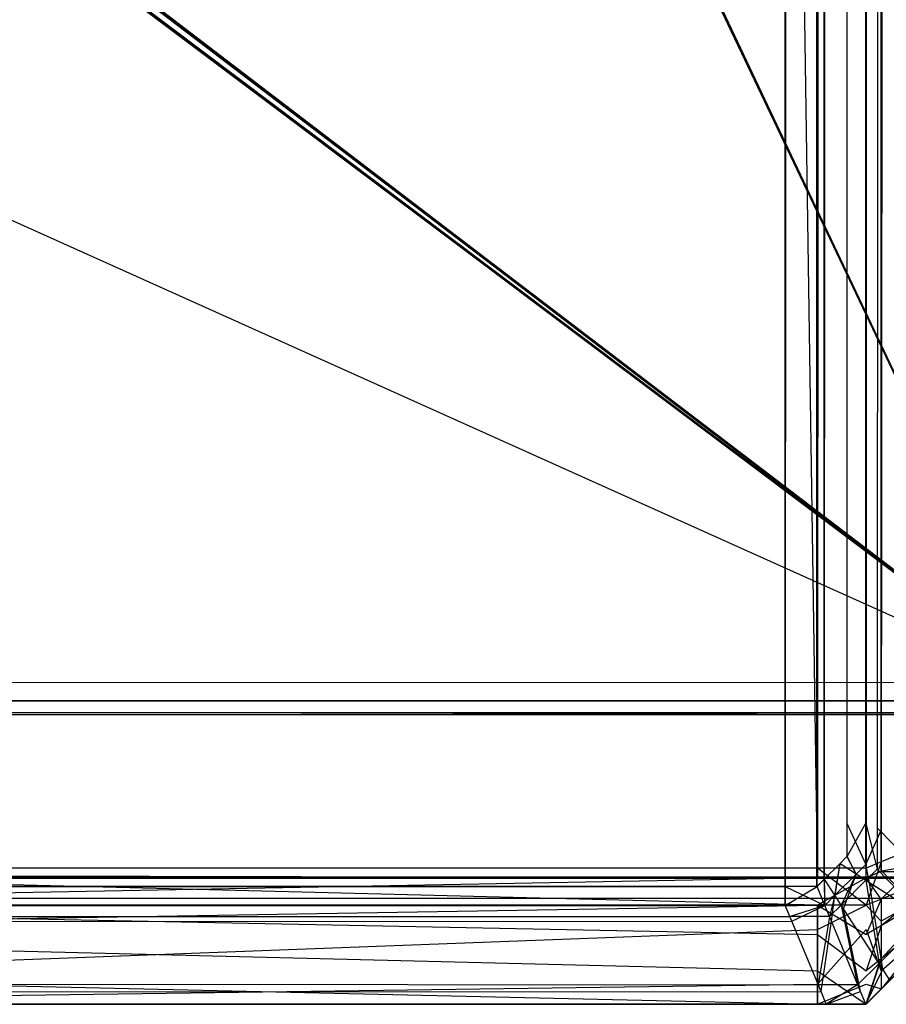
# Model space of a CAD drawing. Extents: x 0 to 0.8, y -0.501 to 0.
# Tile 79 of 106: x 0.79322 to 0.7976, y -0.50126 to -0.49629. Entities that reach past the tile are written whole.
import ezdxf

# ---------------------------------------------------------------- set-up
doc = ezdxf.new("R2010")
doc.units = 0
for name, color, linetype in [('L6_KORPUS3_2___REPLACEMTFOREMPT', 7, 'CONTINUOUS'), ('L7_KORPUS3_0___REPLACEMTFOREMPT', 7, 'CONTINUOUS'), ('L9_ABDECKPL_0___REPLACEMTFOREMP', 7, 'CONTINUOUS')]:
    doc.layers.add(name, color=color, linetype=linetype)

msp = doc.modelspace()

# ---------------------------------------------------------------- linework, layer by layer
at = {"layer": 'L6_KORPUS3_2___REPLACEMTFOREMPT', "color": 8}
for points, invisible_edges in [([(0.797088, -0.003857), (0.1, -0.500668), (0.1, -0.003857), (0.797088, -0.003857)], 13), ([(0.1, -0.500668), (0.797088, -0.003857), (0.797091, -0.500668), (0.1, -0.500668)], 10), ([(0.1, -0.500667, 0.00769), (0.797088, -0.003858, 0.00769), (0.1, -0.003858, 0.00769), (0.1, -0.500667, 0.00769)], 13), ([(0.797088, -0.003858, 0.00769), (0.1, -0.500667, 0.00769), (0.797091, -0.500667, 0.00769), (0.797088, -0.003858, 0.00769)], 10), ([(0.797091, -0.500668), (0.797088, -0.003857), (0.797252, -0.003857), (0.797091, -0.500668)], 13), ([(0.797088, -0.003858, 0.00769), (0.797091, -0.500667, 0.00769), (0.797251, -0.003858, 0.00769), (0.797088, -0.003858, 0.00769)], 13), ([(0.797091, -0.500668), (0.797252, -0.003857), (0.797252, -0.500668), (0.797091, -0.500668)], 10), ([(0.797251, -0.003858, 0.00769), (0.797091, -0.500667, 0.00769), (0.797251, -0.500667, 0.00769), (0.797251, -0.003858, 0.00769)], 10), ([(0.797251, -0.003858, 0.00769), (0.797251, -0.500667, 0.00769), (0.797284, -0.003891, 0.00769), (0.797251, -0.003858, 0.00769)], 13), ([(0.797252, -0.500668), (0.797252, -0.003857), (0.797285, -0.00389), (0.797252, -0.500668)], 13), ([(0.797284, -0.003891, 0.00769), (0.797251, -0.500667, 0.00769), (0.797288, -0.50063, 0.00769), (0.797284, -0.003891, 0.00769)], 10), ([(0.797252, -0.500668), (0.797285, -0.00389), (0.797289, -0.500631), (0.797252, -0.500668)], 10), ([(0.797284, -0.003891, 0.00769), (0.797288, -0.50063, 0.00769), (0.797372, -0.003978, 0.00769), (0.797284, -0.003891, 0.00769)], 13), ([(0.797289, -0.500631), (0.797285, -0.00389), (0.797373, -0.003978), (0.797289, -0.500631)], 13), ([(0.797372, -0.003978, 0.00769), (0.797288, -0.50063, 0.00769), (0.797367, -0.500552, 0.00769), (0.797372, -0.003978, 0.00769)], 14), ([(0.797289, -0.500631), (0.797373, -0.003978), (0.797368, -0.500553), (0.797289, -0.500631)], 14), ([(0.797372, -0.003978, 0.00769), (0.797367, -0.500552, 0.00769), (0.797402, -0.500516, 0.00769), (0.797372, -0.003978, 0.00769)], 15), ([(0.797368, -0.500553), (0.797373, -0.003978), (0.797404, -0.500516), (0.797368, -0.500553)], 15), ([(0.797372, -0.003978, 0.00769), (0.797402, -0.500516, 0.00769), (0.797402, -0.004156, 0.00769), (0.797372, -0.003978, 0.00769)], 15), ([(0.797404, -0.500516), (0.797373, -0.003978), (0.797404, -0.004156), (0.797404, -0.500516)], 15), ([(0.797934, -0.003975, 0.000436), (0.797577, -0.50038, 0.000079), (0.797577, -0.004123, 0.000079), (0.797934, -0.003975, 0.000436)], 13), ([(0.797577, -0.50038, 0.000079), (0.797934, -0.003975, 0.000436), (0.797934, -0.500528, 0.000436), (0.797577, -0.50038, 0.000079)], 14), ([(0.797555, -0.500371, 0.007633), (0.797899, -0.00399, 0.007289), (0.797555, -0.004132, 0.007633), (0.797555, -0.500371, 0.007633)], 13), ([(0.797899, -0.00399, 0.007289), (0.797555, -0.500371, 0.007633), (0.797899, -0.500513, 0.007289), (0.797899, -0.00399, 0.007289)], 14), ([(0.797577, -0.004123, 0.000079), (0.797498, -0.500347), (0.797498, -0.004156), (0.797577, -0.004123, 0.000079)], 13), ([(0.797498, -0.500347), (0.797577, -0.004123, 0.000079), (0.797577, -0.50038, 0.000079), (0.797498, -0.500347)], 14), ([(0.797402, -0.500347, 0.00769), (0.797498, -0.004156, 0.00769), (0.797402, -0.004156, 0.00769), (0.797402, -0.500347, 0.00769)], 13), ([(0.797498, -0.004156, 0.00769), (0.797402, -0.500347, 0.00769), (0.797498, -0.500347, 0.00769), (0.797498, -0.004156, 0.00769)], 14), ([(0.797402, -0.004156, 0.00769), (0.797402, -0.500516, 0.00769), (0.797402, -0.500347, 0.00769), (0.797402, -0.004156, 0.00769)], 15), ([(0.797498, -0.004156), (0.797404, -0.500347), (0.797404, -0.004156), (0.797498, -0.004156)], 13), ([(0.797404, -0.500347), (0.797498, -0.004156), (0.797498, -0.500347), (0.797404, -0.500347)], 14), ([(0.797404, -0.500516), (0.797404, -0.004156), (0.797404, -0.500347), (0.797404, -0.500516)], 15), ([(0.797498, -0.500347, 0.00769), (0.797555, -0.004132, 0.007633), (0.797498, -0.004156, 0.00769), (0.797498, -0.500347, 0.00769)], 13), ([(0.797555, -0.004132, 0.007633), (0.797498, -0.500347, 0.00769), (0.797555, -0.500371, 0.007633), (0.797555, -0.004132, 0.007633)], 14), ([(0.797498, -0.500556, 0.00769), (0.797402, -0.500347, 0.00769), (0.797402, -0.500516, 0.00769), (0.797498, -0.500556, 0.00769)], 13), ([(0.797402, -0.500347, 0.00769), (0.797498, -0.500556, 0.00769), (0.797498, -0.500347, 0.00769), (0.797402, -0.500347, 0.00769)], 14), ([(0.797498, -0.500347), (0.797404, -0.500516), (0.797404, -0.500347), (0.797498, -0.500347)], 13), ([(0.797404, -0.500516), (0.797498, -0.500347), (0.797498, -0.500556), (0.797404, -0.500516)], 14), ([(0.797577, -0.50038, 0.000079), (0.797498, -0.500556), (0.797498, -0.500347), (0.797577, -0.50038, 0.000079)], 13), ([(0.797555, -0.500579, 0.007633), (0.797498, -0.500347, 0.00769), (0.797498, -0.500556, 0.00769), (0.797555, -0.500579, 0.007633)], 13), ([(0.797498, -0.500347, 0.00769), (0.797555, -0.500579, 0.007633), (0.797555, -0.500371, 0.007633), (0.797498, -0.500347, 0.00769)], 14), ([(0.797899, -0.500722, 0.007289), (0.797555, -0.500371, 0.007633), (0.797555, -0.500579, 0.007633), (0.797899, -0.500722, 0.007289)], 13), ([(0.797555, -0.500371, 0.007633), (0.797899, -0.500722, 0.007289), (0.797899, -0.500513, 0.007289), (0.797555, -0.500371, 0.007633)], 14), ([(0.797498, -0.500556), (0.797577, -0.50038, 0.000079), (0.797577, -0.500588, 0.000079), (0.797498, -0.500556)], 14), ([(0.797934, -0.500528, 0.000436), (0.797577, -0.500588, 0.000079), (0.797577, -0.50038, 0.000079), (0.797934, -0.500528, 0.000436)], 13), ([(0.797449, -0.500605, 0.00769), (0.797402, -0.500516, 0.00769), (0.797367, -0.500552, 0.00769), (0.797449, -0.500605, 0.00769)], 13), ([(0.797404, -0.500516), (0.797449, -0.500605), (0.797368, -0.500553), (0.797404, -0.500516)], 13), ([(0.797402, -0.500516, 0.00769), (0.797449, -0.500605, 0.00769), (0.797498, -0.500556, 0.00769), (0.797402, -0.500516, 0.00769)], 14), ([(0.797449, -0.500605), (0.797404, -0.500516), (0.797498, -0.500556), (0.797449, -0.500605)], 14), ([(0.797341, -0.500712, 0.00769), (0.797367, -0.500552, 0.00769), (0.797288, -0.50063, 0.00769), (0.797341, -0.500712, 0.00769)], 13), ([(0.797368, -0.500553), (0.797341, -0.500712), (0.797289, -0.500631), (0.797368, -0.500553)], 13), ([(0.797367, -0.500552, 0.00769), (0.797341, -0.500712, 0.00769), (0.797449, -0.500605, 0.00769), (0.797367, -0.500552, 0.00769)], 14), ([(0.797341, -0.500712), (0.797368, -0.500553), (0.797449, -0.500605), (0.797341, -0.500712)], 14), ([(0.797498, -0.500556), (0.797517, -0.500649, 0.000079), (0.797449, -0.500605), (0.797498, -0.500556)], 13), ([(0.797498, -0.500636, 0.007633), (0.797498, -0.500556, 0.00769), (0.797449, -0.500605, 0.00769), (0.797498, -0.500636, 0.007633)], 13), ([(0.797517, -0.500649, 0.000079), (0.797498, -0.500556), (0.797577, -0.500588, 0.000079), (0.797517, -0.500649, 0.000079)], 14), ([(0.797498, -0.500556, 0.00769), (0.797498, -0.500636, 0.007633), (0.797555, -0.500579, 0.007633), (0.797498, -0.500556, 0.00769)], 14), ([(0.797577, -0.500588, 0.000079), (0.797934, -0.500528, 0.000436), (0.797934, -0.500736, 0.000436), (0.797577, -0.500588, 0.000079)], 14), ([(0.797373, -0.500761, 0.007633), (0.797449, -0.500605, 0.00769), (0.797341, -0.500712, 0.00769), (0.797373, -0.500761, 0.007633)], 13), ([(0.797449, -0.500605), (0.797386, -0.50078, 0.000079), (0.797341, -0.500712), (0.797449, -0.500605)], 13), ([(0.797449, -0.500605, 0.00769), (0.797373, -0.500761, 0.007633), (0.797498, -0.500636, 0.007633), (0.797449, -0.500605, 0.00769)], 14), ([(0.797386, -0.50078, 0.000079), (0.797449, -0.500605), (0.797517, -0.500649, 0.000079), (0.797386, -0.50078, 0.000079)], 14), ([(0.797794, -0.500827, 0.007289), (0.797555, -0.500579, 0.007633), (0.797498, -0.500636, 0.007633), (0.797794, -0.500827, 0.007289)], 13), ([(0.797577, -0.500588, 0.000079), (0.797824, -0.500846, 0.000436), (0.797517, -0.500649, 0.000079), (0.797577, -0.500588, 0.000079)], 13), ([(0.797555, -0.500579, 0.007633), (0.797794, -0.500827, 0.007289), (0.797899, -0.500722, 0.007289), (0.797555, -0.500579, 0.007633)], 14), ([(0.797824, -0.500846, 0.000436), (0.797577, -0.500588, 0.000079), (0.797934, -0.500736, 0.000436), (0.797824, -0.500846, 0.000436)], 14), ([(0.797091, -0.500763, 0.00769), (0.1, -0.500667, 0.00769), (0.1, -0.500763, 0.00769), (0.797091, -0.500763, 0.00769)], 13), ([(0.1, -0.500667, 0.00769), (0.797091, -0.500763, 0.00769), (0.797091, -0.500667, 0.00769), (0.1, -0.500667, 0.00769)], 14), ([(0.797091, -0.500668), (0.1, -0.500763), (0.1, -0.500668), (0.797091, -0.500668)], 13), ([(0.1, -0.500763), (0.797091, -0.500668), (0.797091, -0.500763), (0.1, -0.500763)], 14), ([(0.797291, -0.500763, 0.00769), (0.797091, -0.500667, 0.00769), (0.797091, -0.500763, 0.00769), (0.797291, -0.500763, 0.00769)], 13), ([(0.797091, -0.500667, 0.00769), (0.797291, -0.500763, 0.00769), (0.797251, -0.500667, 0.00769), (0.797091, -0.500667, 0.00769)], 14), ([(0.797252, -0.500668), (0.797091, -0.500763), (0.797091, -0.500668), (0.797252, -0.500668)], 13), ([(0.797091, -0.500763), (0.797252, -0.500668), (0.797291, -0.500763), (0.797091, -0.500763)], 14), ([(0.797291, -0.500763, 0.00769), (0.797288, -0.50063, 0.00769), (0.797251, -0.500667, 0.00769), (0.797291, -0.500763, 0.00769)], 13), ([(0.797289, -0.500631), (0.797291, -0.500763), (0.797252, -0.500668), (0.797289, -0.500631)], 13), ([(0.797288, -0.50063, 0.00769), (0.797291, -0.500763, 0.00769), (0.797341, -0.500712, 0.00769), (0.797288, -0.50063, 0.00769)], 14), ([(0.797291, -0.500763), (0.797289, -0.500631), (0.797341, -0.500712), (0.797291, -0.500763)], 14), ([(0.797565, -0.501056, 0.007289), (0.797498, -0.500636, 0.007633), (0.797373, -0.500761, 0.007633), (0.797565, -0.501056, 0.007289)], 13), ([(0.797517, -0.500649, 0.000079), (0.797584, -0.501086, 0.000436), (0.797386, -0.50078, 0.000079), (0.797517, -0.500649, 0.000079)], 13), ([(0.797498, -0.500636, 0.007633), (0.797565, -0.501056, 0.007289), (0.797794, -0.500827, 0.007289), (0.797498, -0.500636, 0.007633)], 14), ([(0.797584, -0.501086, 0.000436), (0.797517, -0.500649, 0.000079), (0.797824, -0.500846, 0.000436), (0.797584, -0.501086, 0.000436)], 14), ([(0.797314, -0.500819, 0.007633), (0.797341, -0.500712, 0.00769), (0.797291, -0.500763, 0.00769), (0.797314, -0.500819, 0.007633)], 13), ([(0.797341, -0.500712), (0.797324, -0.500842, 0.000079), (0.797291, -0.500763), (0.797341, -0.500712)], 13), ([(0.797341, -0.500712, 0.00769), (0.797314, -0.500819, 0.007633), (0.797373, -0.500761, 0.007633), (0.797341, -0.500712, 0.00769)], 14), ([(0.797324, -0.500842, 0.000079), (0.797341, -0.500712), (0.797386, -0.50078, 0.000079), (0.797324, -0.500842, 0.000079)], 14), ([(0.797091, -0.500763), (0.1, -0.500842, 0.00008), (0.1, -0.500763), (0.797091, -0.500763)], 13), ([(0.1, -0.500842, 0.00008), (0.797091, -0.500763), (0.797124, -0.500842, 0.000079), (0.1, -0.500842, 0.00008)], 14), ([(0.797115, -0.500819, 0.007633), (0.1, -0.500763, 0.00769), (0.1, -0.500819, 0.007633), (0.797115, -0.500819, 0.007633)], 13), ([(0.1, -0.500763, 0.00769), (0.797115, -0.500819, 0.007633), (0.797091, -0.500763, 0.00769), (0.1, -0.500763, 0.00769)], 14), ([(0.797291, -0.500763), (0.797124, -0.500842, 0.000079), (0.797091, -0.500763), (0.797291, -0.500763)], 13), ([(0.797115, -0.500819, 0.007633), (0.797291, -0.500763, 0.00769), (0.797091, -0.500763, 0.00769), (0.797115, -0.500819, 0.007633)], 13), ([(0.797291, -0.500763, 0.00769), (0.797115, -0.500819, 0.007633), (0.797314, -0.500819, 0.007633), (0.797291, -0.500763, 0.00769)], 14), ([(0.797124, -0.500842, 0.000079), (0.797291, -0.500763), (0.797324, -0.500842, 0.000079), (0.797124, -0.500842, 0.000079)], 14), ([(0.797457, -0.501164, 0.007289), (0.797373, -0.500761, 0.007633), (0.797314, -0.500819, 0.007633), (0.797457, -0.501164, 0.007289)], 13), ([(0.797373, -0.500761, 0.007633), (0.797457, -0.501164, 0.007289), (0.797565, -0.501056, 0.007289), (0.797373, -0.500761, 0.007633)], 14), ([(0.797257, -0.501164, 0.007289), (0.1, -0.500819, 0.007633), (0.1, -0.501164, 0.007289), (0.797257, -0.501164, 0.007289)], 13), ([(0.1, -0.500819, 0.007633), (0.797257, -0.501164, 0.007289), (0.797115, -0.500819, 0.007633), (0.1, -0.500819, 0.007633)], 14), ([(0.797257, -0.501164, 0.007289), (0.797314, -0.500819, 0.007633), (0.797115, -0.500819, 0.007633), (0.797257, -0.501164, 0.007289)], 13), ([(0.797314, -0.500819, 0.007633), (0.797257, -0.501164, 0.007289), (0.797457, -0.501164, 0.007289), (0.797314, -0.500819, 0.007633)], 14), ([(0.797386, -0.50078, 0.000079), (0.797472, -0.501199, 0.000436), (0.797324, -0.500842, 0.000079), (0.797386, -0.50078, 0.000079)], 13), ([(0.797472, -0.501199, 0.000436), (0.797386, -0.50078, 0.000079), (0.797584, -0.501086, 0.000436), (0.797472, -0.501199, 0.000436)], 14), ([(0.797124, -0.500842, 0.000079), (0.1, -0.501199, 0.000436), (0.1, -0.500842, 0.00008), (0.797124, -0.500842, 0.000079)], 13), ([(0.1, -0.501199, 0.000436), (0.797124, -0.500842, 0.000079), (0.797272, -0.501199, 0.000436), (0.1, -0.501199, 0.000436)], 14), ([(0.797324, -0.500842, 0.000079), (0.797272, -0.501199, 0.000436), (0.797124, -0.500842, 0.000079), (0.797324, -0.500842, 0.000079)], 13), ([(0.797272, -0.501199, 0.000436), (0.797324, -0.500842, 0.000079), (0.797472, -0.501199, 0.000436), (0.797272, -0.501199, 0.000436)], 14), ([(0.79762, -0.501141, 0.00719), (0.797794, -0.500827, 0.007289), (0.797565, -0.501056, 0.007289), (0.79762, -0.501141, 0.00719)], 13), ([(0.797824, -0.500846, 0.000436), (0.79762, -0.501141, 0.0005), (0.797584, -0.501086, 0.000436), (0.797824, -0.500846, 0.000436)], 13), ([(0.797498, -0.501263, 0.00719), (0.797565, -0.501056, 0.007289), (0.797457, -0.501164, 0.007289), (0.797498, -0.501263, 0.00719)], 13), ([(0.797565, -0.501056, 0.007289), (0.797498, -0.501263, 0.00719), (0.79762, -0.501141, 0.00719), (0.797565, -0.501056, 0.007289)], 14), ([(0.797584, -0.501086, 0.000436), (0.797498, -0.501263, 0.0005), (0.797472, -0.501199, 0.000436), (0.797584, -0.501086, 0.000436)], 13), ([(0.797498, -0.501263, 0.0005), (0.797584, -0.501086, 0.000436), (0.79762, -0.501141, 0.0005), (0.797498, -0.501263, 0.0005)], 14), ([(0.797298, -0.501263, 0.00719), (0.1, -0.501164, 0.007289), (0.1, -0.501263, 0.00719), (0.797298, -0.501263, 0.00719)], 13), ([(0.1, -0.501164, 0.007289), (0.797298, -0.501263, 0.00719), (0.797257, -0.501164, 0.007289), (0.1, -0.501164, 0.007289)], 14), ([(0.797298, -0.501263, 0.00719), (0.797457, -0.501164, 0.007289), (0.797257, -0.501164, 0.007289), (0.797298, -0.501263, 0.00719)], 13), ([(0.797457, -0.501164, 0.007289), (0.797298, -0.501263, 0.00719), (0.797498, -0.501263, 0.00719), (0.797457, -0.501164, 0.007289)], 14), ([(0.79762, -0.501141, 0.000565), (0.797498, -0.501263, 0.007018), (0.797498, -0.501263, 0.000565), (0.79762, -0.501141, 0.000565)], 13), ([(0.797498, -0.501263, 0.007018), (0.79762, -0.501141, 0.000565), (0.79762, -0.501141, 0.007018), (0.797498, -0.501263, 0.007018)], 14), ([(0.79762, -0.501141, 0.007018), (0.797498, -0.501263, 0.00719), (0.797498, -0.501263, 0.007018), (0.79762, -0.501141, 0.007018)], 13), ([(0.797498, -0.501263, 0.00719), (0.79762, -0.501141, 0.007018), (0.79762, -0.501141, 0.00719), (0.797498, -0.501263, 0.00719)], 14), ([(0.79762, -0.501141, 0.0005), (0.797498, -0.501263, 0.000565), (0.797498, -0.501263, 0.0005), (0.79762, -0.501141, 0.0005)], 13), ([(0.797498, -0.501263, 0.000565), (0.79762, -0.501141, 0.0005), (0.79762, -0.501141, 0.000565), (0.797498, -0.501263, 0.000565)], 14), ([(0.797272, -0.501199, 0.000436), (0.1, -0.501263, 0.0005), (0.1, -0.501199, 0.000436), (0.797272, -0.501199, 0.000436)], 13), ([(0.1, -0.501263, 0.0005), (0.797272, -0.501199, 0.000436), (0.797298, -0.501263, 0.0005), (0.1, -0.501263, 0.0005)], 14), ([(0.797472, -0.501199, 0.000436), (0.797298, -0.501263, 0.0005), (0.797272, -0.501199, 0.000436), (0.797472, -0.501199, 0.000436)], 13), ([(0.797298, -0.501263, 0.0005), (0.797472, -0.501199, 0.000436), (0.797498, -0.501263, 0.0005), (0.797298, -0.501263, 0.0005)], 14), ([(0.797298, -0.501263, 0.000565), (0.1, -0.501263, 0.0005), (0.797298, -0.501263, 0.0005), (0.797298, -0.501263, 0.000565)], 13), ([(0.1, -0.501263, 0.0005), (0.797298, -0.501263, 0.000565), (0.1, -0.501263, 0.000565), (0.1, -0.501263, 0.0005)], 14), ([(0.797298, -0.501263, 0.007018), (0.1, -0.501263, 0.000565), (0.797298, -0.501263, 0.000565), (0.797298, -0.501263, 0.007018)], 13), ([(0.1, -0.501263, 0.000565), (0.797298, -0.501263, 0.007018), (0.1, -0.501263, 0.007018), (0.1, -0.501263, 0.000565)], 14), ([(0.797298, -0.501263, 0.00719), (0.1, -0.501263, 0.007018), (0.797298, -0.501263, 0.007018), (0.797298, -0.501263, 0.00719)], 13), ([(0.1, -0.501263, 0.007018), (0.797298, -0.501263, 0.00719), (0.1, -0.501263, 0.00719), (0.1, -0.501263, 0.007018)], 14), ([(0.797498, -0.501263, 0.000565), (0.797298, -0.501263, 0.0005), (0.797498, -0.501263, 0.0005), (0.797498, -0.501263, 0.000565)], 13), ([(0.797298, -0.501263, 0.0005), (0.797498, -0.501263, 0.000565), (0.797298, -0.501263, 0.000565), (0.797298, -0.501263, 0.0005)], 14), ([(0.797498, -0.501263, 0.007018), (0.797298, -0.501263, 0.000565), (0.797498, -0.501263, 0.000565), (0.797498, -0.501263, 0.007018)], 13), ([(0.797298, -0.501263, 0.000565), (0.797498, -0.501263, 0.007018), (0.797298, -0.501263, 0.007018), (0.797298, -0.501263, 0.000565)], 14), ([(0.797498, -0.501263, 0.00719), (0.797298, -0.501263, 0.007018), (0.797498, -0.501263, 0.007018), (0.797498, -0.501263, 0.00719)], 13), ([(0.797298, -0.501263, 0.007018), (0.797498, -0.501263, 0.00719), (0.797298, -0.501263, 0.00719), (0.797298, -0.501263, 0.007018)], 14)]:
    msp.add_3dface(points, dxfattribs=dict(at, invisible_edges=invisible_edges))
at = {"layer": 'L7_KORPUS3_0___REPLACEMTFOREMPT', "color": 8, "invisible_edges": 14}
for points in [[(0.797254, -0.500623, 0.007121), (0.789885, -0.500623, 0.007121), (0.797254, -0.003984, 0.007121), (0.797254, -0.500623, 0.007121)], [(0.797254, -0.003984, 0.007121), (0.789885, -0.500623, 0.007121), (0.789885, -0.003992, 0.007121), (0.797254, -0.003984, 0.007121)], [(0.7975, -0.500623, 0.007121), (0.797254, -0.500623, 0.007121), (0.7975, -0.003984, 0.007121), (0.7975, -0.500623, 0.007121)], [(0.7975, -0.003984, 0.007121), (0.797254, -0.500623, 0.007121), (0.797254, -0.003984, 0.007121), (0.7975, -0.003984, 0.007121)], [(0.797576, -0.500591, 0.007197), (0.7975, -0.500623, 0.007121), (0.7975, -0.003984, 0.007121), (0.797576, -0.500591, 0.007197)], [(0.797576, -0.500591, 0.007197), (0.7975, -0.003984, 0.007121), (0.797576, -0.004015, 0.007197), (0.797576, -0.500591, 0.007197)], [(0.797576, -0.004015, 0.007197), (0.797911, -0.500453, 0.007532), (0.797576, -0.500591, 0.007197), (0.797576, -0.004015, 0.007197)], [(0.797576, -0.004015, 0.007197), (0.797911, -0.004153, 0.007532), (0.797911, -0.500453, 0.007532), (0.797576, -0.004015, 0.007197)], [(0.797254, -0.004038, 0.590624), (0.789885, -0.004047, 0.590624), (0.797254, -0.500575, 0.590624), (0.797254, -0.004038, 0.590624)], [(0.797254, -0.500575, 0.590624), (0.789885, -0.004047, 0.590624), (0.789885, -0.500575, 0.590624), (0.797254, -0.500575, 0.590624)], [(0.7975, -0.500575, 0.590624), (0.797254, -0.004038, 0.590624), (0.797254, -0.500575, 0.590624), (0.7975, -0.500575, 0.590624)], [(0.7975, -0.004038, 0.590624), (0.797254, -0.004038, 0.590624), (0.7975, -0.500575, 0.590624), (0.7975, -0.004038, 0.590624)], [(0.797576, -0.00407, 0.590548), (0.7975, -0.004038, 0.590624), (0.7975, -0.500575, 0.590624), (0.797576, -0.00407, 0.590548)], [(0.797576, -0.00407, 0.590548), (0.7975, -0.500575, 0.590624), (0.797576, -0.500543, 0.590548), (0.797576, -0.00407, 0.590548)], [(0.797576, -0.00407, 0.590548), (0.797576, -0.500543, 0.590548), (0.797911, -0.004208, 0.590214), (0.797576, -0.00407, 0.590548)], [(0.797911, -0.004208, 0.590214), (0.797576, -0.500543, 0.590548), (0.797911, -0.500405, 0.590213), (0.797911, -0.004208, 0.590214)], [(0.797911, -0.500405, 0.590213), (0.797576, -0.500731, 0.590548), (0.797911, -0.500593, 0.590213), (0.797911, -0.500405, 0.590213)], [(0.797911, -0.500405, 0.590213), (0.797576, -0.500543, 0.590548), (0.797576, -0.500731, 0.590548), (0.797911, -0.500405, 0.590213)], [(0.797911, -0.500453, 0.007532), (0.797911, -0.500592, 0.007532), (0.797576, -0.500591, 0.007197), (0.797911, -0.500453, 0.007532)], [(0.797576, -0.500543, 0.590548), (0.7975, -0.500762, 0.590624), (0.797576, -0.500731, 0.590548), (0.797576, -0.500543, 0.590548)], [(0.797576, -0.500543, 0.590548), (0.7975, -0.500575, 0.590624), (0.7975, -0.500762, 0.590624), (0.797576, -0.500543, 0.590548)], [(0.797254, -0.500762, 0.590624), (0.789885, -0.500575, 0.590624), (0.789885, -0.500762, 0.590624), (0.797254, -0.500762, 0.590624)], [(0.797254, -0.500575, 0.590624), (0.789885, -0.500575, 0.590624), (0.797254, -0.500762, 0.590624), (0.797254, -0.500575, 0.590624)], [(0.797254, -0.500762, 0.007121), (0.789885, -0.500762, 0.007121), (0.797254, -0.500623, 0.007121), (0.797254, -0.500762, 0.007121)], [(0.797254, -0.500623, 0.007121), (0.789885, -0.500762, 0.007121), (0.789885, -0.500623, 0.007121), (0.797254, -0.500623, 0.007121)], [(0.7975, -0.500762, 0.590624), (0.797254, -0.500575, 0.590624), (0.797254, -0.500762, 0.590624), (0.7975, -0.500762, 0.590624)], [(0.7975, -0.500575, 0.590624), (0.797254, -0.500575, 0.590624), (0.7975, -0.500762, 0.590624), (0.7975, -0.500575, 0.590624)], [(0.7975, -0.500762, 0.007121), (0.797254, -0.500762, 0.007121), (0.7975, -0.500623, 0.007121), (0.7975, -0.500762, 0.007121)], [(0.7975, -0.500623, 0.007121), (0.797254, -0.500762, 0.007121), (0.797254, -0.500623, 0.007121), (0.7975, -0.500623, 0.007121)], [(0.797576, -0.500731, 0.007197), (0.7975, -0.500623, 0.007121), (0.797576, -0.500591, 0.007197), (0.797576, -0.500731, 0.007197)], [(0.797576, -0.500731, 0.007197), (0.7975, -0.500762, 0.007121), (0.7975, -0.500623, 0.007121), (0.797576, -0.500731, 0.007197)], [(0.797576, -0.500591, 0.007197), (0.797911, -0.500592, 0.007532), (0.797576, -0.500731, 0.007197), (0.797576, -0.500591, 0.007197)], [(0.797911, -0.500592, 0.007532), (0.797911, -0.500656, 0.007596), (0.797576, -0.500731, 0.007197), (0.797911, -0.500592, 0.007532)], [(0.797911, -0.500593, 0.590213), (0.797576, -0.500731, 0.590548), (0.797576, -0.500866, 0.590413), (0.797911, -0.500593, 0.590213)], [(0.797911, -0.500593, 0.590213), (0.797576, -0.500866, 0.590413), (0.797911, -0.500669, 0.590137), (0.797911, -0.500593, 0.590213)], [(0.797911, -0.500656, 0.007596), (0.797576, -0.500843, 0.00731), (0.797576, -0.500731, 0.007197), (0.797911, -0.500656, 0.007596)], [(0.797911, -0.500656, 0.007596), (0.797911, -0.5008, 0.007739), (0.797576, -0.500843, 0.00731), (0.797911, -0.500656, 0.007596)], [(0.797911, -0.500669, 0.590137), (0.797576, -0.500866, 0.590413), (0.797576, -0.501033, 0.590245), (0.797911, -0.500669, 0.590137)], [(0.797911, -0.500669, 0.590137), (0.797576, -0.501033, 0.590245), (0.797911, -0.500765, 0.590041), (0.797911, -0.500669, 0.590137)], [(0.789885, -0.500762, 0.590624), (0.789885, -0.50091, 0.590476), (0.797254, -0.50091, 0.590476), (0.789885, -0.500762, 0.590624)], [(0.789885, -0.500762, 0.590624), (0.797254, -0.50091, 0.590476), (0.797254, -0.500762, 0.590624), (0.789885, -0.500762, 0.590624)], [(0.789885, -0.500885, 0.007244), (0.797254, -0.500762, 0.007121), (0.797254, -0.500885, 0.007244), (0.789885, -0.500885, 0.007244)], [(0.789885, -0.500885, 0.007244), (0.789885, -0.500762, 0.007121), (0.797254, -0.500762, 0.007121), (0.789885, -0.500885, 0.007244)], [(0.797254, -0.500762, 0.590624), (0.797254, -0.50091, 0.590476), (0.7975, -0.50091, 0.590476), (0.797254, -0.500762, 0.590624)], [(0.797254, -0.500762, 0.590624), (0.7975, -0.50091, 0.590476), (0.7975, -0.500762, 0.590624), (0.797254, -0.500762, 0.590624)], [(0.797254, -0.500885, 0.007244), (0.7975, -0.500762, 0.007121), (0.7975, -0.500885, 0.007244), (0.797254, -0.500885, 0.007244)], [(0.797254, -0.500885, 0.007244), (0.797254, -0.500762, 0.007121), (0.7975, -0.500762, 0.007121), (0.797254, -0.500885, 0.007244)], [(0.797576, -0.500731, 0.007197), (0.797576, -0.500843, 0.00731), (0.7975, -0.500762, 0.007121), (0.797576, -0.500731, 0.007197)], [(0.797576, -0.500731, 0.590548), (0.7975, -0.500762, 0.590624), (0.7975, -0.50091, 0.590476), (0.797576, -0.500731, 0.590548)], [(0.797576, -0.500731, 0.590548), (0.7975, -0.50091, 0.590476), (0.797576, -0.500866, 0.590413), (0.797576, -0.500731, 0.590548)], [(0.7975, -0.500762, 0.007121), (0.797576, -0.500843, 0.00731), (0.7975, -0.500885, 0.007244), (0.7975, -0.500762, 0.007121)], [(0.797911, -0.500765, 0.590041), (0.797576, -0.501033, 0.590245), (0.797576, -0.501186, 0.590092), (0.797911, -0.500765, 0.590041)], [(0.797911, -0.500765, 0.590041), (0.797576, -0.501186, 0.590092), (0.797911, -0.500852, 0.589954), (0.797911, -0.500765, 0.590041)], [(0.797911, -0.5008, 0.007739), (0.797911, -0.500852, 0.007791), (0.797576, -0.501095, 0.007562), (0.797911, -0.5008, 0.007739)], [(0.797911, -0.5008, 0.007739), (0.797576, -0.501095, 0.007562), (0.797576, -0.500843, 0.00731), (0.797911, -0.5008, 0.007739)], [(0.797576, -0.500843, 0.00731), (0.797576, -0.501095, 0.007562), (0.7975, -0.500885, 0.007244), (0.797576, -0.500843, 0.00731)], [(0.797576, -0.500866, 0.590413), (0.7975, -0.50091, 0.590476), (0.7975, -0.501094, 0.590292), (0.797576, -0.500866, 0.590413)], [(0.797576, -0.500866, 0.590413), (0.7975, -0.501094, 0.590292), (0.797576, -0.501033, 0.590245), (0.797576, -0.500866, 0.590413)], [(0.797911, -0.500852, 0.00801), (0.797576, -0.501185, 0.007653), (0.797911, -0.500852, 0.007791), (0.797911, -0.500852, 0.00801)], [(0.797911, -0.500852, 0.00801), (0.797576, -0.501185, 0.007872), (0.797576, -0.501185, 0.007653), (0.797911, -0.500852, 0.00801)], [(0.797911, -0.500852, 0.589719), (0.797576, -0.501185, 0.007872), (0.797911, -0.500852, 0.00801), (0.797911, -0.500852, 0.589719)], [(0.797576, -0.501186, 0.589858), (0.797576, -0.501185, 0.007872), (0.797911, -0.500852, 0.589719), (0.797576, -0.501186, 0.589858)], [(0.797911, -0.500852, 0.589954), (0.797576, -0.501186, 0.589858), (0.797911, -0.500852, 0.589719), (0.797911, -0.500852, 0.589954)], [(0.797576, -0.501186, 0.590092), (0.797576, -0.501186, 0.589858), (0.797911, -0.500852, 0.589954), (0.797576, -0.501186, 0.590092)], [(0.797911, -0.500852, 0.007791), (0.797576, -0.501185, 0.007653), (0.797576, -0.501095, 0.007562), (0.797911, -0.500852, 0.007791)], [(0.789885, -0.501162, 0.007521), (0.797254, -0.500885, 0.007244), (0.797254, -0.501162, 0.007521), (0.789885, -0.501162, 0.007521)], [(0.789885, -0.501162, 0.007521), (0.789885, -0.500885, 0.007244), (0.797254, -0.500885, 0.007244), (0.789885, -0.501162, 0.007521)], [(0.789885, -0.50091, 0.590476), (0.789885, -0.501094, 0.590292), (0.797254, -0.501094, 0.590292), (0.789885, -0.50091, 0.590476)], [(0.789885, -0.50091, 0.590476), (0.797254, -0.501094, 0.590292), (0.797254, -0.50091, 0.590476), (0.789885, -0.50091, 0.590476)], [(0.797254, -0.501162, 0.007521), (0.7975, -0.500885, 0.007244), (0.7975, -0.501162, 0.007521), (0.797254, -0.501162, 0.007521)], [(0.797254, -0.501162, 0.007521), (0.797254, -0.500885, 0.007244), (0.7975, -0.500885, 0.007244), (0.797254, -0.501162, 0.007521)], [(0.797254, -0.50091, 0.590476), (0.797254, -0.501094, 0.590292), (0.7975, -0.501094, 0.590292), (0.797254, -0.50091, 0.590476)], [(0.797254, -0.50091, 0.590476), (0.7975, -0.501094, 0.590292), (0.7975, -0.50091, 0.590476), (0.797254, -0.50091, 0.590476)], [(0.7975, -0.500885, 0.007244), (0.797576, -0.501095, 0.007562), (0.7975, -0.501162, 0.007521), (0.7975, -0.500885, 0.007244)], [(0.797576, -0.501033, 0.590245), (0.7975, -0.501094, 0.590292), (0.7975, -0.501262, 0.590124), (0.797576, -0.501033, 0.590245)], [(0.797576, -0.501033, 0.590245), (0.7975, -0.501262, 0.590124), (0.797576, -0.501186, 0.590092), (0.797576, -0.501033, 0.590245)], [(0.789885, -0.501094, 0.590292), (0.789885, -0.501262, 0.590124), (0.797254, -0.501262, 0.590124), (0.789885, -0.501094, 0.590292)], [(0.789885, -0.501094, 0.590292), (0.797254, -0.501262, 0.590124), (0.797254, -0.501094, 0.590292), (0.789885, -0.501094, 0.590292)], [(0.797254, -0.501094, 0.590292), (0.797254, -0.501262, 0.590124), (0.7975, -0.501262, 0.590124), (0.797254, -0.501094, 0.590292)], [(0.797254, -0.501094, 0.590292), (0.7975, -0.501262, 0.590124), (0.7975, -0.501094, 0.590292), (0.797254, -0.501094, 0.590292)], [(0.797576, -0.501095, 0.007562), (0.797576, -0.501185, 0.007653), (0.7975, -0.501162, 0.007521), (0.797576, -0.501095, 0.007562)], [(0.789885, -0.501262, 0.007621), (0.797254, -0.501162, 0.007521), (0.797254, -0.501262, 0.007621), (0.789885, -0.501262, 0.007621)], [(0.789885, -0.501262, 0.007621), (0.789885, -0.501162, 0.007521), (0.797254, -0.501162, 0.007521), (0.789885, -0.501262, 0.007621)], [(0.797254, -0.501262, 0.007621), (0.7975, -0.501162, 0.007521), (0.7975, -0.501262, 0.007621), (0.797254, -0.501262, 0.007621)], [(0.797254, -0.501262, 0.007621), (0.797254, -0.501162, 0.007521), (0.7975, -0.501162, 0.007521), (0.797254, -0.501262, 0.007621)], [(0.7975, -0.501162, 0.007521), (0.797576, -0.501185, 0.007653), (0.7975, -0.501262, 0.007621), (0.7975, -0.501162, 0.007521)], [(0.797576, -0.501186, 0.589858), (0.7975, -0.501262, 0.00784), (0.797576, -0.501185, 0.007872), (0.797576, -0.501186, 0.589858)], [(0.797576, -0.501185, 0.007872), (0.7975, -0.501262, 0.007621), (0.797576, -0.501185, 0.007653), (0.797576, -0.501185, 0.007872)], [(0.797576, -0.501185, 0.007872), (0.7975, -0.501262, 0.00784), (0.7975, -0.501262, 0.007621), (0.797576, -0.501185, 0.007872)], [(0.797576, -0.501186, 0.590092), (0.7975, -0.501262, 0.589889), (0.797576, -0.501186, 0.589858), (0.797576, -0.501186, 0.590092)], [(0.7975, -0.501262, 0.590124), (0.7975, -0.501262, 0.589889), (0.797576, -0.501186, 0.590092), (0.7975, -0.501262, 0.590124)], [(0.7975, -0.501262, 0.589889), (0.7975, -0.501262, 0.00784), (0.797576, -0.501186, 0.589858), (0.7975, -0.501262, 0.589889)], [(0.797254, -0.501262, 0.00784), (0.789885, -0.501262, 0.007621), (0.797254, -0.501262, 0.007621), (0.797254, -0.501262, 0.00784)], [(0.789885, -0.501262, 0.00784), (0.789885, -0.501262, 0.007621), (0.797254, -0.501262, 0.00784), (0.789885, -0.501262, 0.00784)], [(0.797254, -0.501262, 0.589889), (0.789885, -0.501262, 0.00784), (0.797254, -0.501262, 0.00784), (0.797254, -0.501262, 0.589889)], [(0.789885, -0.501262, 0.589889), (0.789885, -0.501262, 0.00784), (0.797254, -0.501262, 0.589889), (0.789885, -0.501262, 0.589889)], [(0.797254, -0.501262, 0.590124), (0.789885, -0.501262, 0.589889), (0.797254, -0.501262, 0.589889), (0.797254, -0.501262, 0.590124)], [(0.789885, -0.501262, 0.590124), (0.789885, -0.501262, 0.589889), (0.797254, -0.501262, 0.590124), (0.789885, -0.501262, 0.590124)], [(0.7975, -0.501262, 0.590124), (0.797254, -0.501262, 0.589889), (0.7975, -0.501262, 0.589889), (0.7975, -0.501262, 0.590124)], [(0.797254, -0.501262, 0.590124), (0.797254, -0.501262, 0.589889), (0.7975, -0.501262, 0.590124), (0.797254, -0.501262, 0.590124)], [(0.7975, -0.501262, 0.589889), (0.797254, -0.501262, 0.00784), (0.7975, -0.501262, 0.00784), (0.7975, -0.501262, 0.589889)], [(0.797254, -0.501262, 0.589889), (0.797254, -0.501262, 0.00784), (0.7975, -0.501262, 0.589889), (0.797254, -0.501262, 0.589889)], [(0.7975, -0.501262, 0.00784), (0.797254, -0.501262, 0.007621), (0.7975, -0.501262, 0.007621), (0.7975, -0.501262, 0.00784)], [(0.797254, -0.501262, 0.00784), (0.797254, -0.501262, 0.007621), (0.7975, -0.501262, 0.00784), (0.797254, -0.501262, 0.00784)]]:
    msp.add_3dface(points, dxfattribs=at)
at = {"layer": 'L9_ABDECKPL_0___REPLACEMTFOREMP', "color": 39}
for points, invisible_edges in [([(0.561951, -0.00115, 0.603216), (0.798384, -0.499638, 0.603216), (0.562011, -0.00109, 0.603216), (0.561951, -0.00115, 0.603216)], 10), ([(0.798384, -0.499635, 0.591216), (0.561953, -0.001152, 0.591216), (0.562012, -0.001093, 0.591216), (0.798384, -0.499635, 0.591216)], 10), ([(0.562011, -0.00109, 0.603216), (0.798384, -0.499638, 0.603216), (0.562235, -0.00109, 0.603216), (0.562011, -0.00109, 0.603216)], 13), ([(0.798384, -0.499635, 0.591216), (0.562012, -0.001093, 0.591216), (0.562235, -0.001093, 0.591216), (0.798384, -0.499635, 0.591216)], 13), ([(0.562235, -0.00109, 0.603216), (0.798384, -0.499638, 0.603216), (0.798335, -0.00109, 0.603216), (0.562235, -0.00109, 0.603216)], 10), ([(0.798384, -0.499635, 0.591216), (0.562235, -0.001093, 0.591216), (0.798335, -0.001093, 0.591216), (0.798384, -0.499635, 0.591216)], 10), ([(0.561705, -0.001395, 0.603216), (0.798384, -0.499638, 0.603216), (0.561951, -0.00115, 0.603216), (0.561705, -0.001395, 0.603216)], 13), ([(0.798384, -0.499635, 0.591216), (0.561708, -0.001397, 0.591216), (0.561953, -0.001152, 0.591216), (0.798384, -0.499635, 0.591216)], 13), ([(0.56165, -0.001451, 0.603216), (0.798384, -0.499638, 0.603216), (0.561705, -0.001395, 0.603216), (0.56165, -0.001451, 0.603216)], 10), ([(0.798384, -0.499635, 0.591216), (0.561653, -0.31901, 0.591216), (0.561708, -0.001397, 0.591216), (0.798384, -0.499635, 0.591216)], 10), ([(0.56165, -0.001681, 0.603216), (0.798384, -0.499638, 0.603216), (0.56165, -0.001451, 0.603216), (0.56165, -0.001681, 0.603216)], 13), ([(0.56165, -0.318759, 0.603216), (0.798384, -0.499638, 0.603216), (0.56165, -0.001681, 0.603216), (0.56165, -0.318759, 0.603216)], 10), ([(0.56165, -0.319009, 0.603216), (0.798384, -0.499638, 0.603216), (0.56165, -0.318759, 0.603216), (0.56165, -0.319009, 0.603216)], 13), ([(0.561461, -0.319198, 0.603216), (0.798384, -0.499638, 0.603216), (0.56165, -0.319009, 0.603216), (0.561461, -0.319198, 0.603216)], 10), ([(0.798384, -0.499635, 0.591216), (0.561463, -0.3192, 0.591216), (0.561653, -0.31901, 0.591216), (0.798384, -0.499635, 0.591216)], 13), ([(0.560201, -0.320457, 0.603216), (0.798384, -0.499638, 0.603216), (0.561461, -0.319198, 0.603216), (0.560201, -0.320457, 0.603216)], 13), ([(0.798384, -0.499635, 0.591216), (0.560203, -0.320459, 0.591216), (0.561463, -0.3192, 0.591216), (0.798384, -0.499635, 0.591216)], 10), ([(0.560011, -0.320647, 0.603216), (0.798384, -0.499638, 0.603216), (0.560201, -0.320457, 0.603216), (0.560011, -0.320647, 0.603216)], 10), ([(0.798384, -0.499635, 0.591216), (0.560012, -0.32065, 0.591216), (0.560203, -0.320459, 0.591216), (0.798384, -0.499635, 0.591216)], 13), ([(0.798384, -0.499638, 0.603216), (0.4, -0.320647, 0.603216), (0.4, -0.499638, 0.603216), (0.798384, -0.499638, 0.603216)], 13), ([(0.4, -0.320647, 0.603216), (0.798384, -0.499638, 0.603216), (0.559808, -0.320647, 0.603216), (0.4, -0.320647, 0.603216)], 10), ([(0.4, -0.499635, 0.591216), (0.559808, -0.32065, 0.591216), (0.798384, -0.499635, 0.591216), (0.4, -0.499635, 0.591216)], 13), ([(0.559808, -0.320647, 0.603216), (0.798384, -0.499638, 0.603216), (0.560011, -0.320647, 0.603216), (0.559808, -0.320647, 0.603216)], 13), ([(0.798384, -0.499635, 0.591216), (0.559808, -0.32065, 0.591216), (0.560012, -0.32065, 0.591216), (0.798384, -0.499635, 0.591216)], 10), ([(0.798384, -0.499635, 0.591216), (0.4, -0.499728, 0.591216), (0.4, -0.499635, 0.591216), (0.798384, -0.499635, 0.591216)], 13), ([(0.4, -0.499728, 0.591216), (0.798384, -0.499635, 0.591216), (0.798384, -0.499728, 0.591216), (0.4, -0.499728, 0.591216)], 14), ([(0.798384, -0.499728, 0.603216), (0.4, -0.499638, 0.603216), (0.4, -0.499728, 0.603216), (0.798384, -0.499728, 0.603216)], 13), ([(0.4, -0.499638, 0.603216), (0.798384, -0.499728, 0.603216), (0.798384, -0.499638, 0.603216), (0.4, -0.499638, 0.603216)], 14), ([(0.798384, -0.499728, 0.603216), (0.4, -0.499788, 0.603156), (0.798409, -0.499788, 0.603156), (0.798384, -0.499728, 0.603216)], 13), ([(0.4, -0.499788, 0.603156), (0.798384, -0.499728, 0.603216), (0.4, -0.499728, 0.603216), (0.4, -0.499788, 0.603156)], 14), ([(0.798413, -0.499798, 0.591287), (0.4, -0.499728, 0.591216), (0.798384, -0.499728, 0.591216), (0.798413, -0.499798, 0.591287)], 13), ([(0.4, -0.499728, 0.591216), (0.798413, -0.499798, 0.591287), (0.4, -0.499798, 0.591287), (0.4, -0.499728, 0.591216)], 14), ([(0.798409, -0.499788, 0.603156), (0.4, -0.500619, 0.602325), (0.798753, -0.500619, 0.602325), (0.798409, -0.499788, 0.603156)], 13), ([(0.4, -0.500619, 0.602325), (0.798409, -0.499788, 0.603156), (0.4, -0.499788, 0.603156), (0.4, -0.500619, 0.602325)], 14), ([(0.798756, -0.500626, 0.592115), (0.4, -0.499798, 0.591287), (0.798413, -0.499798, 0.591287), (0.798756, -0.500626, 0.592115)], 13), ([(0.4, -0.499798, 0.591287), (0.798756, -0.500626, 0.592115), (0.4, -0.500626, 0.592115), (0.4, -0.499798, 0.591287)], 14), ([(0.798753, -0.500619, 0.602325), (0.4, -0.500727, 0.602216), (0.798798, -0.500727, 0.602216), (0.798753, -0.500619, 0.602325)], 13), ([(0.4, -0.500727, 0.602216), (0.798753, -0.500619, 0.602325), (0.4, -0.500619, 0.602325), (0.4, -0.500727, 0.602216)], 14), ([(0.798798, -0.500727, 0.592216), (0.4, -0.500626, 0.592115), (0.798756, -0.500626, 0.592115), (0.798798, -0.500727, 0.592216)], 13), ([(0.4, -0.500626, 0.592115), (0.798798, -0.500727, 0.592216), (0.4, -0.500727, 0.592216), (0.4, -0.500626, 0.592115)], 14), ([(0.798798, -0.500727, 0.592354), (0.4, -0.500727, 0.592216), (0.798798, -0.500727, 0.592216), (0.798798, -0.500727, 0.592354)], 13), ([(0.4, -0.500727, 0.592216), (0.798798, -0.500727, 0.592354), (0.4, -0.500727, 0.592354), (0.4, -0.500727, 0.592216)], 14), ([(0.798798, -0.500727, 0.602216), (0.4, -0.500727, 0.602038), (0.798798, -0.500727, 0.602038), (0.798798, -0.500727, 0.602216)], 13), ([(0.4, -0.500727, 0.602038), (0.798798, -0.500727, 0.602216), (0.4, -0.500727, 0.602216), (0.4, -0.500727, 0.602038)], 14), ([(0.798798, -0.500727, 0.602038), (0.4, -0.500727, 0.592354), (0.798798, -0.500727, 0.592354), (0.798798, -0.500727, 0.602038)], 13), ([(0.4, -0.500727, 0.592354), (0.798798, -0.500727, 0.602038), (0.4, -0.500727, 0.602038), (0.4, -0.500727, 0.592354)], 14)]:
    msp.add_3dface(points, dxfattribs=dict(at, invisible_edges=invisible_edges))

doc.saveas('drawing.dxf')
